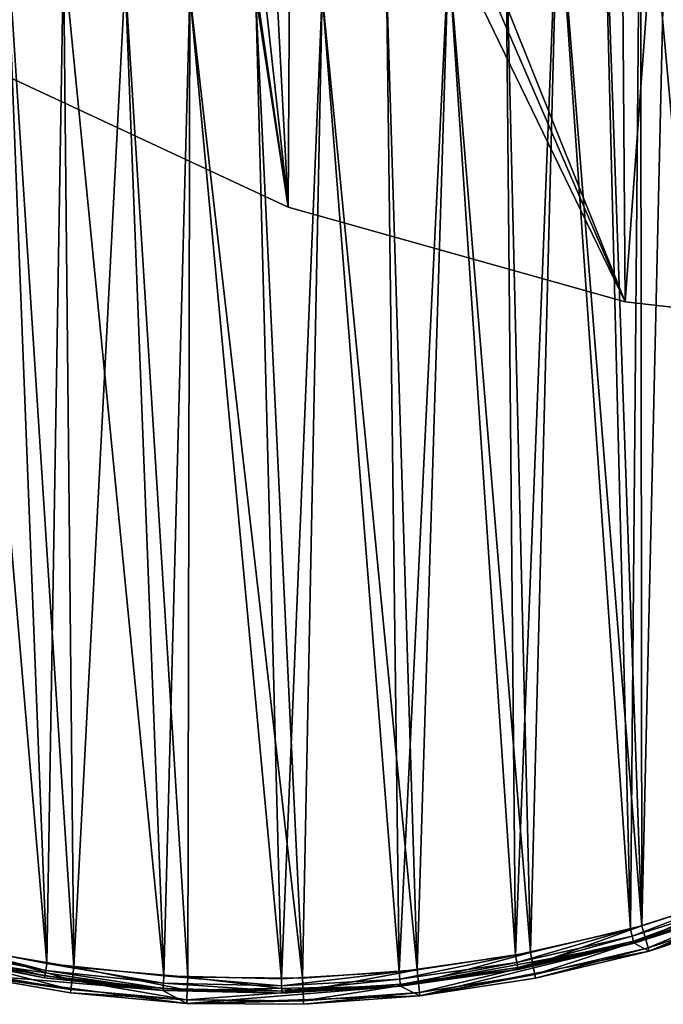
# Model space of a CAD drawing. Header units: millimetres. Extents: x 45 to 395, y 46 to 411.
# Tile 4 of 256: x 129 to 173, y 46 to 113. Entities that reach past the tile are written whole.
import ezdxf

# ---------------------------------------------------------------- set-up
doc = ezdxf.new("R2010")
doc.units = ezdxf.units.MM
doc.header["$LTSCALE"] = 25.4
doc.layers.get('0').update_dxf_attribs({"true_color": 0xff5454})

# ---------------------------------------------------------------- blocks, each defined once
blk = doc.blocks.new('HERMANOS-III-8030.STL')
at = {"color": 250, "true_color": 0x262626}
mesh = blk.add_polyface(dxfattribs=at)
corners = [(53.441, 275.985, 1288.078), (49.934, 227.99, 1288.078), (49.75, 252.129, 1288.078), (53.988, 204.192, 1288.078), (60.911, 298.94, 1288.078), (61.807, 181.354, 1288.078), (71.966, 320.4, 1288.078), (73.188, 160.065, 1288.078), (86.32, 339.809, 1288.078), (87.836, 140.878, 1288.078), (103.602, 356.663, 1288.078), (105.373, 124.288, 1288.078), (123.364, 370.527, 1288.078), (125.344, 110.727, 1288.078), (138.907, 336.004, 1288.078), (145.093, 381.042, 1288.078), (139.522, 338.368, 1288.078), (141.236, 340.109, 1288.078), (143.591, 340.759, 1288.078), (145.956, 340.145, 1288.078), (168.228, 387.934, 1288.078), (147.697, 338.431, 1288.078), (148.347, 336.076, 1288.078), (149.149, 147.911, 1288.078), (149.799, 145.556, 1288.078), (141.298, 331.934, 1288.078), (140.359, 145.484, 1288.078), (139.558, 333.649, 1288.078), (140.974, 147.848, 1288.078), (142.688, 149.589, 1288.078), (143.663, 331.32, 1288.078), (145.043, 150.239, 1288.078), (146.018, 331.97, 1288.078), (147.408, 149.625, 1288.078), (147.733, 333.711, 1288.078), (196.852, 241.18, 1288.078), (218.567, 92.435, 1288.078), (194.454, 91.279, 1288.078), (197.196, 239.932, 1288.078), (198.118, 239.024, 1288.078), (199.371, 238.699, 1288.078), (200.618, 239.043, 1288.078), (201.526, 239.965, 1288.078), (201.852, 241.218, 1288.078), (216.297, 390.239, 1288.078), (239.985, 385.59, 1288.078), (242.181, 97.443, 1288.078), (262.621, 377.203, 1288.078), (264.687, 106.175, 1288.078), (283.618, 365.292, 1288.078), (285.5, 118.404, 1288.078), (302.433, 350.168, 1288.078), (304.082, 133.814, 1288.078), (304.629, 242.001, 1288.078), (318.578, 332.222, 1288.078), (305.243, 244.366, 1288.078), (306.957, 246.107, 1288.078), (309.312, 246.757, 1288.078), (311.677, 246.143, 1288.078), (313.418, 244.428, 1288.078), (314.068, 242.073, 1288.078), (319.951, 152.004, 1288.078), (305.279, 239.646, 1288.078), (307.02, 237.932, 1288.078), (309.384, 237.317, 1288.078), (311.74, 237.968, 1288.078), (313.454, 239.709, 1288.078), (331.635, 311.918, 1288.078), (332.698, 172.505, 1288.078), (341.266, 289.782, 1288.078), (341.99, 194.785, 1288.078), (347.221, 266.388, 1288.078), (347.588, 218.266, 1288.078), (349.347, 242.342, 1288.078), (147.232, 100.545, 1288.078), (141.01, 143.128, 1288.078), (142.751, 141.414, 1288.078), (145.115, 140.8, 1288.078), (147.47, 141.45, 1288.078), (170.469, 94.006, 1288.078), (149.185, 143.191, 1288.078), (192.169, 391.027, 1288.078), (197.177, 242.432, 1288.078), (198.085, 243.354, 1288.078), (199.333, 243.699, 1288.078), (200.585, 243.373, 1288.078), (201.507, 242.465, 1288.078)]
mesh.append_faces([[corners[k] for k in face] for face in [(0, 1, 2), (72, 71, 73)]], dxfattribs={"vtx0": -1, "color": 250})
mesh.append_faces([[corners[k] for k in face] for face in [(1, 0, 3), (3, 4, 5), (5, 6, 7), (7, 8, 9), (9, 10, 11), (11, 12, 13), (14, 15, 16), (16, 15, 17), (17, 15, 18), (18, 15, 19), (19, 20, 21), (21, 20, 22), (23, 20, 24), (25, 26, 27), (26, 25, 28), (28, 25, 29), (29, 30, 31), (31, 32, 33), (33, 34, 23), (36, 45, 46), (46, 47, 48), (48, 49, 50), (50, 51, 52), (53, 54, 55), (55, 54, 56), (56, 54, 57), (57, 54, 58), (58, 54, 59), (59, 54, 60), (61, 67, 68), (68, 69, 70), (70, 71, 72), (13, 26, 74), (74, 78, 79), (79, 81, 37), (35, 44, 82), (82, 44, 83), (83, 44, 84), (84, 44, 85), (85, 44, 86), (86, 44, 43)]], dxfattribs={"vtx0": -1, "vtx1": -1, "color": 250})
mesh.append_faces([[corners[k] for k in face] for face in [(13, 12, 14), (22, 20, 23), (36, 43, 44), (52, 51, 53), (61, 60, 54), (26, 13, 14), (79, 24, 20), (37, 81, 35)]], dxfattribs={"vtx0": -1, "vtx1": -1, "vtx2": -1, "color": 250})
mesh.append_faces([[corners[k] for k in face] for face in [(3, 0, 4), (5, 4, 6), (7, 6, 8), (9, 8, 10), (11, 10, 12), (14, 12, 15), (19, 15, 20), (29, 25, 30), (31, 30, 32), (33, 32, 34), (23, 34, 22), (35, 36, 37), (36, 35, 38), (36, 38, 39), (36, 39, 40), (36, 40, 41), (36, 41, 42), (36, 42, 43), (36, 44, 45), (46, 45, 47), (48, 47, 49), (50, 49, 51), (53, 51, 54), (53, 61, 52), (61, 53, 62), (61, 62, 63), (61, 63, 64), (61, 64, 65), (61, 65, 66), (61, 66, 60), (61, 54, 67), (68, 67, 69), (70, 69, 71), (26, 14, 27), (74, 26, 75), (74, 75, 76), (74, 76, 77), (74, 77, 78), (79, 78, 80), (79, 80, 24), (79, 20, 81), (35, 81, 44)]], dxfattribs={"vtx0": -1, "vtx2": -1, "color": 250})
mesh = blk.add_polyface(dxfattribs=at)
corners = [(140.359, 145.484, 1288.878), (141.298, 331.934, 1288.878), (139.558, 333.649, 1288.878), (140.974, 147.848, 1288.878), (142.688, 149.589, 1288.878), (143.663, 331.32, 1288.878), (145.043, 150.239, 1288.878), (146.018, 331.97, 1288.878), (147.408, 149.625, 1288.878), (147.733, 333.711, 1288.878), (149.149, 147.911, 1288.878), (148.347, 336.076, 1288.878), (319.951, 152.004, 1288.878), (304.629, 242.001, 1288.878), (304.082, 133.814, 1288.878), (305.279, 239.646, 1288.878), (307.02, 237.932, 1288.878), (309.384, 237.317, 1288.878), (311.74, 237.968, 1288.878), (313.454, 239.709, 1288.878), (314.068, 242.073, 1288.878), (318.578, 332.222, 1288.878), (331.635, 311.918, 1288.878), (332.698, 172.505, 1288.878), (341.266, 289.782, 1288.878), (341.99, 194.785, 1288.878), (347.221, 266.388, 1288.878), (347.588, 218.266, 1288.878), (349.347, 242.342, 1288.878), (218.567, 92.435, 1288.878), (196.852, 241.18, 1288.878), (194.454, 91.279, 1288.878), (197.196, 239.932, 1288.878), (198.118, 239.024, 1288.878), (199.371, 238.699, 1288.878), (200.618, 239.043, 1288.878), (201.526, 239.965, 1288.878), (201.852, 241.218, 1288.878), (216.297, 390.239, 1288.878), (239.985, 385.59, 1288.878), (242.181, 97.443, 1288.878), (262.621, 377.203, 1288.878), (264.687, 106.175, 1288.878), (283.618, 365.292, 1288.878), (285.5, 118.404, 1288.878), (302.433, 350.168, 1288.878), (305.243, 244.366, 1288.878), (306.957, 246.107, 1288.878), (309.312, 246.757, 1288.878), (311.677, 246.143, 1288.878), (313.418, 244.428, 1288.878), (125.344, 110.727, 1288.878), (138.907, 336.004, 1288.878), (147.232, 100.545, 1288.878), (141.01, 143.128, 1288.878), (142.751, 141.414, 1288.878), (145.115, 140.8, 1288.878), (147.47, 141.45, 1288.878), (170.469, 94.006, 1288.878), (149.185, 143.191, 1288.878), (149.799, 145.556, 1288.878), (168.228, 387.934, 1288.878), (192.169, 391.027, 1288.878), (197.177, 242.432, 1288.878), (198.085, 243.354, 1288.878), (199.333, 243.699, 1288.878), (200.585, 243.373, 1288.878), (201.507, 242.465, 1288.878), (49.934, 227.99, 1288.878), (53.441, 275.985, 1288.878), (49.75, 252.129, 1288.878), (53.988, 204.192, 1288.878), (60.911, 298.94, 1288.878), (61.807, 181.354, 1288.878), (71.966, 320.4, 1288.878), (73.188, 160.065, 1288.878), (86.32, 339.809, 1288.878), (87.836, 140.878, 1288.878), (103.602, 356.663, 1288.878), (105.373, 124.288, 1288.878), (123.364, 370.527, 1288.878), (145.093, 381.042, 1288.878), (139.522, 338.368, 1288.878), (141.236, 340.109, 1288.878), (143.591, 340.759, 1288.878), (145.956, 340.145, 1288.878), (147.697, 338.431, 1288.878)]
mesh.append_faces([[corners[k] for k in face] for face in [(26, 27, 28), (68, 69, 70)]], dxfattribs={"vtx0": -1, "color": 250})
mesh.append_faces([[corners[k] for k in face] for face in [(1, 4, 5), (5, 6, 7), (7, 8, 9), (9, 10, 11), (12, 13, 14), (13, 12, 15), (15, 12, 16), (16, 12, 17), (17, 12, 18), (18, 12, 19), (19, 12, 20), (21, 12, 22), (22, 23, 24), (24, 25, 26), (29, 30, 31), (30, 29, 32), (32, 29, 33), (33, 29, 34), (34, 29, 35), (35, 29, 36), (36, 29, 37), (38, 29, 39), (39, 40, 41), (41, 42, 43), (43, 44, 45), (45, 13, 21), (52, 0, 2), (0, 53, 54), (54, 53, 55), (55, 53, 56), (56, 53, 57), (57, 58, 59), (59, 58, 60), (61, 58, 62), (62, 30, 38), (69, 71, 72), (72, 73, 74), (74, 75, 76), (76, 77, 78), (78, 79, 80), (80, 52, 81), (81, 85, 61)]], dxfattribs={"vtx0": -1, "vtx1": -1, "color": 250})
mesh.append_faces([[corners[k] for k in face] for face in [(20, 12, 21), (37, 29, 38), (45, 14, 13), (51, 0, 52), (60, 58, 61), (62, 31, 30), (80, 51, 52), (61, 11, 10)]], dxfattribs={"vtx0": -1, "vtx1": -1, "vtx2": -1, "color": 250})
mesh.append_faces([[corners[k] for k in face] for face in [(0, 1, 2), (1, 0, 3), (1, 3, 4), (5, 4, 6), (7, 6, 8), (9, 8, 10), (22, 12, 23), (24, 23, 25), (26, 25, 27), (39, 29, 40), (41, 40, 42), (43, 42, 44), (45, 44, 14), (21, 13, 46), (21, 46, 47), (21, 47, 48), (21, 48, 49), (21, 49, 50), (21, 50, 20), (0, 51, 53), (57, 53, 58), (62, 58, 31), (38, 30, 63), (38, 63, 64), (38, 64, 65), (38, 65, 66), (38, 66, 67), (38, 67, 37), (69, 68, 71), (72, 71, 73), (74, 73, 75), (76, 75, 77), (78, 77, 79), (80, 79, 51), (81, 52, 82), (81, 82, 83), (81, 83, 84), (81, 84, 85), (61, 85, 86), (61, 86, 11), (61, 10, 60)]], dxfattribs={"vtx0": -1, "vtx2": -1, "color": 250})
mesh = blk.add_polyface(dxfattribs=at)
corners = [(45.473, 154.383, 12.959), (46.965, 160.158, 12.959), (45.894, 143.809, 12.959), (48.185, 170.246, 12.959), (50.713, 176.108, 12.959), (53.406, 185.469, 12.959), (57.035, 191.223, 12.959), (61.001, 199.657, 12.959), (65.758, 205.091, 12.959), (70.774, 212.443, 12.959), (76.645, 217.334, 12.959), (82.472, 223.496, 12.959), (89.399, 227.619, 12.959), (95.791, 232.529, 12.959), (103.671, 235.664, 12.959), (110.387, 239.309, 12.959), (119.073, 241.25, 12.959), (125.881, 243.659, 12.959), (135.184, 244.225, 12.959), (141.872, 245.468, 12.959), (151.566, 244.507, 12.959), (157.946, 244.688, 12.959), (167.77, 242.09, 12.959), (173.688, 241.34, 12.959), (183.356, 237.038, 12.959), (188.688, 235.51, 12.959), (197.897, 229.489, 12.959), (202.559, 227.349, 12.959), (210.998, 219.651, 12.959), (214.941, 217.069, 12.959), (222.3, 207.79, 12.959), (225.513, 204.936, 12.959), (231.496, 194.231, 12.959), (234.003, 191.264, 12.959), (238.335, 179.342, 12.959), (240.189, 176.408, 12.959), (242.63, 163.532, 12.959), (243.913, 160.751, 12.959), (244.265, 147.23, 12.959), (245.076, 144.7, 12.959), (45.341, 138.29, 12.959), (47.792, 122.385, 12.959), (47.528, 127.507, 12.959), (51.824, 111.697, 12.959), (52.763, 107.078, 12.959), (58.662, 96.809, 12.959), (60.125, 92.768, 12.959), (67.859, 83.249, 12.959), (69.687, 79.823, 12.959), (79.161, 71.388, 12.959), (81.202, 68.58, 12.959), (92.262, 61.55, 12.959), (94.371, 59.33, 12.959), (106.803, 54.001, 12.959), (108.854, 52.312, 12.959), (122.389, 48.95, 12.959), (124.274, 47.708, 12.959), (138.593, 46.532, 12.959), (140.234, 45.637, 12.959), (154.974, 46.814, 12.959), (156.319, 46.153, 12.959), (171.086, 49.789, 12.959), (172.113, 49.243, 12.959), (186.488, 55.375, 12.959), (187.207, 54.826, 12.959), (200.76, 63.42, 12.959), (201.209, 62.758, 12.959), (213.514, 73.705, 12.959), (213.758, 72.834, 12.959), (224.401, 85.948, 12.959), (224.528, 84.792, 12.959), (233.124, 99.817, 12.959), (233.241, 98.323, 12.959), (239.446, 114.932, 12.959), (239.67, 113.076, 12.959), (243.193, 130.881, 12.959), (243.65, 128.67, 12.959)]
mesh.append_faces([[corners[k] for k in face] for face in [(1, 3, 4), (4, 5, 6), (6, 7, 8), (8, 9, 10), (10, 11, 12), (12, 13, 14), (14, 15, 16), (16, 17, 18), (18, 19, 20), (20, 21, 22), (22, 23, 24), (24, 25, 26), (26, 27, 28), (28, 29, 30), (30, 31, 32), (32, 33, 34), (34, 35, 36), (36, 37, 38), (40, 2, 41), (41, 43, 44), (44, 45, 46), (46, 47, 48), (48, 49, 50), (50, 51, 52), (52, 53, 54), (54, 55, 56), (56, 57, 58), (58, 59, 60), (60, 61, 62), (62, 63, 64), (64, 65, 66), (66, 67, 68), (68, 69, 70), (70, 71, 72), (72, 73, 74), (74, 75, 76), (76, 38, 39)]], dxfattribs={"vtx0": -1, "vtx1": -1, "color": 250})
mesh.append_faces([[corners[k] for k in face] for face in [(0, 1, 2), (1, 0, 3), (4, 3, 5), (6, 5, 7), (8, 7, 9), (10, 9, 11), (12, 11, 13), (14, 13, 15), (16, 15, 17), (18, 17, 19), (20, 19, 21), (22, 21, 23), (24, 23, 25), (26, 25, 27), (28, 27, 29), (30, 29, 31), (32, 31, 33), (34, 33, 35), (36, 35, 37), (38, 37, 39), (2, 40, 0), (41, 2, 42), (41, 42, 43), (44, 43, 45), (46, 45, 47), (48, 47, 49), (50, 49, 51), (52, 51, 53), (54, 53, 55), (56, 55, 57), (58, 57, 59), (60, 59, 61), (62, 61, 63), (64, 63, 65), (66, 65, 67), (68, 67, 69), (70, 69, 71), (72, 71, 73), (74, 73, 75), (76, 75, 38)]], dxfattribs={"vtx0": -1, "vtx2": -1, "color": 250})
mesh = blk.add_polyface(dxfattribs=at)
corners = [(47.136, 138.42, 27.959), (47.266, 154.224, 27.959), (46.883, 146.325, 27.959), (48.025, 130.562, 27.959), (48.283, 162.066, 27.959), (49.543, 122.801, 27.959), (49.929, 169.801, 27.959), (51.681, 115.187, 27.959), (52.191, 177.379, 27.959), (54.425, 107.77, 27.959), (55.056, 184.75, 27.959), (57.756, 100.598, 27.959), (58.505, 191.867, 27.959), (61.654, 93.717, 27.959), (62.515, 198.683, 27.959), (66.093, 87.172, 27.959), (67.06, 205.154, 27.959), (71.044, 81.006, 27.959), (72.112, 211.239, 27.959), (76.476, 75.258, 27.959), (77.637, 216.897, 27.959), (82.352, 69.965, 27.959), (83.599, 222.092, 27.959), (88.635, 65.163, 27.959), (89.96, 226.791, 27.959), (95.284, 60.881, 27.959), (96.678, 230.963, 27.959), (102.256, 57.149, 27.959), (103.71, 234.581, 27.959), (109.506, 53.99, 27.959), (111.011, 237.621, 27.959), (116.986, 51.424, 27.959), (114.582, 143.309, 27.959), (115.252, 138.788, 27.959), (116.588, 134.418, 27.959), (118.561, 130.296, 27.959), (124.649, 49.468, 27.959), (121.126, 126.513, 27.959), (124.227, 123.156, 27.959), (127.793, 120.298, 27.959), (132.444, 48.136, 27.959), (131.745, 118.003, 27.959), (135.995, 116.323, 27.959), (140.321, 47.435, 27.959), (140.448, 115.295, 27.959), (148.229, 47.37, 27.959), (145.005, 114.942, 27.959), (149.563, 115.273, 27.959), (156.116, 47.942, 27.959), (154.021, 116.279, 27.959), (158.279, 117.938, 27.959), (163.932, 49.146, 27.959), (162.242, 120.213, 27.959), (165.822, 123.054, 27.959), (171.626, 50.976, 27.959), (168.939, 126.397, 27.959), (171.523, 130.166, 27.959), (173.516, 134.279, 27.959), (179.148, 53.419, 27.959), (174.873, 138.643, 27.959), (175.566, 143.16, 27.959), (175.577, 147.73, 27.959), (114.593, 147.879, 27.959), (118.533, 240.063, 27.959), (115.285, 152.397, 27.959), (116.643, 156.76, 27.959), (118.636, 160.873, 27.959), (126.226, 241.893, 27.959), (121.22, 164.643, 27.959), (124.336, 167.985, 27.959), (127.916, 170.826, 27.959), (134.042, 243.097, 27.959), (131.88, 173.101, 27.959), (136.138, 174.76, 27.959), (141.93, 243.669, 27.959), (140.596, 175.766, 27.959), (145.154, 176.097, 27.959), (149.838, 243.604, 27.959), (149.711, 175.744, 27.959), (154.164, 174.716, 27.959), (157.715, 242.903, 27.959), (158.414, 173.036, 27.959), (165.51, 241.571, 27.959), (162.366, 170.742, 27.959), (165.932, 167.883, 27.959), (173.173, 239.615, 27.959), (169.032, 164.526, 27.959), (171.597, 160.743, 27.959), (173.57, 156.621, 27.959), (180.653, 237.05, 27.959), (174.907, 152.251, 27.959), (186.448, 56.459, 27.959), (187.903, 233.89, 27.959), (193.481, 60.076, 27.959), (194.875, 230.158, 27.959), (200.199, 64.248, 27.959), (201.524, 225.877, 27.959), (206.56, 68.947, 27.959), (207.807, 221.074, 27.959), (212.522, 74.142, 27.959), (213.683, 215.782, 27.959), (218.047, 79.801, 27.959), (219.115, 210.033, 27.959), (223.098, 85.885, 27.959), (224.066, 203.867, 27.959), (227.644, 92.356, 27.959), (228.505, 197.322, 27.959), (231.654, 99.172, 27.959), (232.402, 190.441, 27.959), (235.103, 106.289, 27.959), (235.734, 183.269, 27.959), (237.968, 113.66, 27.959), (238.477, 175.852, 27.959), (240.23, 121.238, 27.959), (240.615, 168.238, 27.959), (241.875, 128.973, 27.959), (242.134, 160.477, 27.959), (242.893, 136.816, 27.959), (243.022, 152.619, 27.959), (243.276, 144.715, 27.959)]
mesh.append_faces([[corners[k] for k in face] for face in [(0, 1, 2), (118, 117, 119)]], dxfattribs={"vtx0": -1, "color": 250})
mesh.append_faces([[corners[k] for k in face] for face in [(1, 3, 4), (4, 5, 6), (6, 7, 8), (8, 9, 10), (10, 11, 12), (12, 13, 14), (14, 15, 16), (16, 17, 18), (18, 19, 20), (20, 21, 22), (22, 23, 24), (24, 25, 26), (26, 27, 28), (28, 29, 30), (32, 31, 33), (33, 31, 34), (34, 31, 35), (35, 36, 37), (37, 36, 38), (38, 36, 39), (39, 40, 41), (41, 40, 42), (42, 43, 44), (44, 45, 46), (46, 45, 47), (47, 48, 49), (49, 48, 50), (50, 51, 52), (52, 51, 53), (53, 54, 55), (55, 54, 56), (56, 54, 57), (57, 58, 59), (59, 58, 60), (60, 58, 61), (30, 62, 63), (62, 30, 32), (63, 66, 67), (67, 70, 71), (71, 73, 74), (74, 76, 77), (77, 79, 80), (80, 81, 82), (82, 84, 85), (85, 88, 89), (89, 91, 92), (92, 93, 94), (94, 95, 96), (96, 97, 98), (98, 99, 100), (100, 101, 102), (102, 103, 104), (104, 105, 106), (106, 107, 108), (108, 109, 110), (110, 111, 112), (112, 113, 114), (114, 115, 116), (116, 117, 118)]], dxfattribs={"vtx0": -1, "vtx1": -1, "color": 250})
mesh.append_faces([[corners[k] for k in face] for face in [(30, 31, 32), (89, 61, 58)]], dxfattribs={"vtx0": -1, "vtx1": -1, "vtx2": -1, "color": 250})
mesh.append_faces([[corners[k] for k in face] for face in [(1, 0, 3), (4, 3, 5), (6, 5, 7), (8, 7, 9), (10, 9, 11), (12, 11, 13), (14, 13, 15), (16, 15, 17), (18, 17, 19), (20, 19, 21), (22, 21, 23), (24, 23, 25), (26, 25, 27), (28, 27, 29), (30, 29, 31), (35, 31, 36), (39, 36, 40), (42, 40, 43), (44, 43, 45), (47, 45, 48), (50, 48, 51), (53, 51, 54), (57, 54, 58), (63, 62, 64), (63, 64, 65), (63, 65, 66), (67, 66, 68), (67, 68, 69), (67, 69, 70), (71, 70, 72), (71, 72, 73), (74, 73, 75), (74, 75, 76), (77, 76, 78), (77, 78, 79), (80, 79, 81), (82, 81, 83), (82, 83, 84), (85, 84, 86), (85, 86, 87), (85, 87, 88), (89, 88, 90), (89, 90, 61), (89, 58, 91), (92, 91, 93), (94, 93, 95), (96, 95, 97), (98, 97, 99), (100, 99, 101), (102, 101, 103), (104, 103, 105), (106, 105, 107), (108, 107, 109), (110, 109, 111), (112, 111, 113), (114, 113, 115), (116, 115, 117)]], dxfattribs={"vtx0": -1, "vtx2": -1, "color": 250})
mesh = blk.add_polyface(dxfattribs=at)
corners = [(111.597, 237.835, 27.159), (114.593, 147.879, 27.159), (114.582, 143.309, 27.159), (119.335, 240.285, 27.159), (115.285, 152.397, 27.159), (116.643, 156.76, 27.159), (118.636, 160.873, 27.159), (121.22, 164.643, 27.159), (127.249, 242.087, 27.159), (124.336, 167.985, 27.159), (127.916, 170.826, 27.159), (135.284, 243.23, 27.159), (131.88, 173.101, 27.159), (136.138, 174.76, 27.159), (143.386, 243.705, 27.159), (140.596, 175.766, 27.159), (145.154, 176.097, 27.159), (151.5, 243.509, 27.159), (149.711, 175.744, 27.159), (154.164, 174.716, 27.159), (159.57, 242.644, 27.159), (158.414, 173.036, 27.159), (162.366, 170.742, 27.159), (167.541, 241.116, 27.159), (165.932, 167.883, 27.159), (169.032, 164.526, 27.159), (175.359, 238.935, 27.159), (171.597, 160.743, 27.159), (173.57, 156.621, 27.159), (174.907, 152.251, 27.159), (175.577, 147.73, 27.159), (182.97, 236.115, 27.159), (178.561, 53.204, 27.159), (186.07, 56.284, 27.159), (190.322, 232.677, 27.159), (193.299, 59.974, 27.159), (197.364, 228.643, 27.159), (200.199, 64.248, 27.159), (204.05, 224.041, 27.159), (206.722, 69.077, 27.159), (210.333, 218.903, 27.159), (212.824, 74.429, 27.159), (216.17, 213.264, 27.159), (218.463, 80.266, 27.159), (221.522, 207.162, 27.159), (223.601, 86.549, 27.159), (226.351, 200.639, 27.159), (228.203, 93.234, 27.159), (230.625, 193.739, 27.159), (232.237, 100.277, 27.159), (234.315, 186.51, 27.159), (235.675, 107.629, 27.159), (237.395, 179.001, 27.159), (238.494, 115.24, 27.159), (239.845, 171.264, 27.159), (240.676, 123.058, 27.159), (241.647, 163.35, 27.159), (242.204, 131.029, 27.159), (242.79, 155.315, 27.159), (243.069, 139.099, 27.159), (243.265, 147.212, 27.159), (47.09, 151.941, 27.159), (47.369, 135.724, 27.159), (46.894, 143.827, 27.159), (47.954, 160.011, 27.159), (48.512, 127.689, 27.159), (49.483, 167.982, 27.159), (50.314, 119.775, 27.159), (51.664, 175.799, 27.159), (52.764, 112.038, 27.159), (54.484, 183.41, 27.159), (55.844, 104.529, 27.159), (57.922, 190.762, 27.159), (59.534, 97.3, 27.159), (61.956, 197.805, 27.159), (63.808, 90.4, 27.159), (66.557, 204.49, 27.159), (68.637, 83.877, 27.159), (71.695, 210.773, 27.159), (73.989, 77.775, 27.159), (77.335, 216.61, 27.159), (79.826, 72.136, 27.159), (83.437, 221.962, 27.159), (86.109, 66.998, 27.159), (89.96, 226.791, 27.159), (92.794, 62.396, 27.159), (96.859, 231.065, 27.159), (99.837, 58.362, 27.159), (104.088, 234.755, 27.159), (107.189, 54.924, 27.159), (114.8, 52.104, 27.159), (115.252, 138.788, 27.159), (122.617, 49.923, 27.159), (116.588, 134.418, 27.159), (118.561, 130.296, 27.159), (121.126, 126.513, 27.159), (124.227, 123.156, 27.159), (130.588, 48.395, 27.159), (127.793, 120.298, 27.159), (131.745, 118.003, 27.159), (138.658, 47.53, 27.159), (135.995, 116.323, 27.159), (140.448, 115.295, 27.159), (146.772, 47.334, 27.159), (145.005, 114.942, 27.159), (149.563, 115.273, 27.159), (154.875, 47.809, 27.159), (154.021, 116.279, 27.159), (158.279, 117.938, 27.159), (162.91, 48.952, 27.159), (162.242, 120.213, 27.159), (165.822, 123.054, 27.159), (170.824, 50.754, 27.159), (168.939, 126.397, 27.159), (171.523, 130.166, 27.159), (173.516, 134.279, 27.159), (174.873, 138.643, 27.159), (175.566, 143.16, 27.159)]
mesh.append_faces([[corners[k] for k in face] for face in [(59, 58, 60), (61, 62, 63)]], dxfattribs={"vtx0": -1, "color": 250})
mesh.append_faces([[corners[k] for k in face] for face in [(1, 3, 4), (4, 3, 5), (5, 3, 6), (6, 3, 7), (7, 8, 9), (9, 8, 10), (10, 11, 12), (12, 11, 13), (13, 14, 15), (15, 14, 16), (16, 17, 18), (18, 17, 19), (19, 20, 21), (21, 20, 22), (22, 23, 24), (24, 23, 25), (25, 26, 27), (27, 26, 28), (28, 26, 29), (29, 26, 30), (32, 31, 33), (33, 34, 35), (35, 36, 37), (37, 38, 39), (39, 40, 41), (41, 42, 43), (43, 44, 45), (45, 46, 47), (47, 48, 49), (49, 50, 51), (51, 52, 53), (53, 54, 55), (55, 56, 57), (57, 58, 59), (62, 64, 65), (65, 66, 67), (67, 68, 69), (69, 70, 71), (71, 72, 73), (73, 74, 75), (75, 76, 77), (77, 78, 79), (79, 80, 81), (81, 82, 83), (83, 84, 85), (85, 86, 87), (87, 88, 89), (89, 0, 90), (90, 91, 92), (92, 96, 97), (97, 99, 100), (100, 102, 103), (103, 105, 106), (106, 108, 109), (109, 111, 112), (112, 114, 32)]], dxfattribs={"vtx0": -1, "vtx1": -1, "color": 250})
mesh.append_faces([[corners[k] for k in face] for face in [(30, 31, 32), (90, 0, 2)]], dxfattribs={"vtx0": -1, "vtx1": -1, "vtx2": -1, "color": 250})
mesh.append_faces([[corners[k] for k in face] for face in [(0, 1, 2), (1, 0, 3), (7, 3, 8), (10, 8, 11), (13, 11, 14), (16, 14, 17), (19, 17, 20), (22, 20, 23), (25, 23, 26), (30, 26, 31), (33, 31, 34), (35, 34, 36), (37, 36, 38), (39, 38, 40), (41, 40, 42), (43, 42, 44), (45, 44, 46), (47, 46, 48), (49, 48, 50), (51, 50, 52), (53, 52, 54), (55, 54, 56), (57, 56, 58), (62, 61, 64), (65, 64, 66), (67, 66, 68), (69, 68, 70), (71, 70, 72), (73, 72, 74), (75, 74, 76), (77, 76, 78), (79, 78, 80), (81, 80, 82), (83, 82, 84), (85, 84, 86), (87, 86, 88), (89, 88, 0), (90, 2, 91), (92, 91, 93), (92, 93, 94), (92, 94, 95), (92, 95, 96), (97, 96, 98), (97, 98, 99), (100, 99, 101), (100, 101, 102), (103, 102, 104), (103, 104, 105), (106, 105, 107), (106, 107, 108), (109, 108, 110), (109, 110, 111), (112, 111, 113), (112, 113, 114), (32, 114, 115), (32, 115, 116), (32, 116, 117), (32, 117, 30)]], dxfattribs={"vtx0": -1, "vtx2": -1, "color": 250})
mesh = blk.add_polyface(dxfattribs=at)
corners = [(147.232, 100.545, 1288.878), (125.344, 110.727, 1288.078), (147.232, 100.545, 1288.078), (125.344, 110.727, 1288.878)]
mesh.append_faces([[corners[k] for k in face] for face in [(0, 1, 2), (1, 0, 3)]], dxfattribs={"vtx0": -1, "color": 250})
mesh = blk.add_polyface(dxfattribs=at)
corners = [(170.469, 94.006, 1288.878), (147.232, 100.545, 1288.078), (170.469, 94.006, 1288.078), (147.232, 100.545, 1288.878)]
mesh.append_faces([[corners[k] for k in face] for face in [(0, 1, 2), (1, 0, 3)]], dxfattribs={"vtx0": -1, "color": 250})
mesh = blk.add_polyface(dxfattribs=at)
corners = [(194.454, 91.279, 1288.878), (170.469, 94.006, 1288.078), (194.454, 91.279, 1288.078), (170.469, 94.006, 1288.878)]
mesh.append_faces([[corners[k] for k in face] for face in [(0, 1, 2), (1, 0, 3)]], dxfattribs={"vtx0": -1, "color": 250})
mesh = blk.add_polyface(dxfattribs=at)
corners = [(178.902, 52.264, 26.159), (186.488, 55.375, 12.959), (171.086, 49.789, 12.959)]
mesh.append_faces([[corners[k] for k in face] for face in [(0, 1, 2)]], dxfattribs={"color": 250})
mesh = blk.add_polyface(dxfattribs=at)
corners = [(179.772, 51.73, 26.159), (172.113, 49.243, 12.959), (187.207, 54.826, 12.959)]
mesh.append_faces([[corners[k] for k in face] for face in [(0, 1, 2)]], dxfattribs={"color": 250})
mesh = blk.add_polyface(dxfattribs=at)
corners = [(178.561, 53.204, 27.159), (170.955, 50.272, 27.025), (170.824, 50.754, 27.159), (178.732, 52.734, 27.025)]
mesh.append_faces([[corners[k] for k in face] for face in [(0, 1, 2), (1, 0, 3)]], dxfattribs={"vtx0": -1, "color": 250})
mesh = blk.add_polyface(dxfattribs=at)
corners = [(171.869, 50.109, 27.718), (179.148, 53.419, 27.959), (171.626, 50.976, 27.959), (179.46, 52.574, 27.718)]
mesh.append_faces([[corners[k] for k in face] for face in [(0, 1, 2), (1, 0, 3)]], dxfattribs={"vtx0": -1, "color": 250})
mesh = blk.add_polyface(dxfattribs=at)
corners = [(178.732, 52.734, 27.025), (171.051, 49.918, 26.659), (170.955, 50.272, 27.025), (178.857, 52.39, 26.659)]
mesh.append_faces([[corners[k] for k in face] for face in [(0, 1, 2), (1, 0, 3)]], dxfattribs={"vtx0": -1, "color": 250})
mesh = blk.add_polyface(dxfattribs=at)
corners = [(171.051, 49.918, 26.659), (178.902, 52.264, 26.159), (171.086, 49.789, 26.159), (178.857, 52.39, 26.659)]
mesh.append_faces([[corners[k] for k in face] for face in [(0, 1, 2), (1, 0, 3)]], dxfattribs={"vtx0": -1, "color": 250})
mesh = blk.add_polyface(dxfattribs=at)
corners = [(172.048, 49.475, 27.059), (179.46, 52.574, 27.718), (171.869, 50.109, 27.718), (179.688, 51.957, 27.059)]
mesh.append_faces([[corners[k] for k in face] for face in [(0, 1, 2), (1, 0, 3)]], dxfattribs={"vtx0": -1, "color": 250})
mesh = blk.add_polyface(dxfattribs=at)
corners = [(178.902, 52.264, 26.159), (171.086, 49.789, 12.959), (171.086, 49.789, 26.159)]
mesh.append_faces([[corners[k] for k in face] for face in [(0, 1, 2)]], dxfattribs={"color": 250})
mesh = blk.add_polyface(dxfattribs=at)
corners = [(179.688, 51.957, 27.059), (172.113, 49.243, 26.159), (179.772, 51.73, 26.159), (172.048, 49.475, 27.059)]
mesh.append_faces([[corners[k] for k in face] for face in [(0, 1, 2), (1, 0, 3)]], dxfattribs={"vtx0": -1, "color": 250})
mesh = blk.add_polyface(dxfattribs=at)
corners = [(172.113, 49.243, 26.159), (172.113, 49.243, 12.959), (179.772, 51.73, 26.159)]
mesh.append_faces([[corners[k] for k in face] for face in [(0, 1, 2)]], dxfattribs={"color": 250})
mesh = blk.add_polyface(dxfattribs=at)
corners = [(164.105, 48.263, 27.718), (171.626, 50.976, 27.959), (163.932, 49.146, 27.959), (171.869, 50.109, 27.718)]
mesh.append_faces([[corners[k] for k in face] for face in [(0, 1, 2), (1, 0, 3)]], dxfattribs={"vtx0": -1, "color": 250})
mesh = blk.add_polyface(dxfattribs=at)
corners = [(170.824, 50.754, 27.159), (163.001, 48.46, 27.025), (162.91, 48.952, 27.159), (170.955, 50.272, 27.025)]
mesh.append_faces([[corners[k] for k in face] for face in [(0, 1, 2), (1, 0, 3)]], dxfattribs={"vtx0": -1, "color": 250})
mesh = blk.add_polyface(dxfattribs=at)
corners = [(170.955, 50.272, 27.025), (163.067, 48.1, 26.659), (163.001, 48.46, 27.025), (171.051, 49.918, 26.659)]
mesh.append_faces([[corners[k] for k in face] for face in [(0, 1, 2), (1, 0, 3)]], dxfattribs={"vtx0": -1, "color": 250})
mesh = blk.add_polyface(dxfattribs=at)
corners = [(122.617, 49.923, 27.159), (130.515, 47.9, 27.025), (122.503, 49.436, 27.025), (130.588, 48.395, 27.159)]
mesh.append_faces([[corners[k] for k in face] for face in [(0, 1, 2), (1, 0, 3)]], dxfattribs={"vtx0": -1, "color": 250})
mesh = blk.add_polyface(dxfattribs=at)
corners = [(163.092, 47.969, 26.159), (171.086, 49.789, 12.959), (154.974, 46.814, 12.959)]
mesh.append_faces([[corners[k] for k in face] for face in [(0, 1, 2)]], dxfattribs={"color": 250})
mesh = blk.add_polyface(dxfattribs=at)
corners = [(163.067, 48.1, 26.659), (171.086, 49.789, 26.159), (163.092, 47.969, 26.159), (171.051, 49.918, 26.659)]
mesh.append_faces([[corners[k] for k in face] for face in [(0, 1, 2), (1, 0, 3)]], dxfattribs={"vtx0": -1, "color": 250})
mesh = blk.add_polyface(dxfattribs=at)
corners = [(171.086, 49.789, 26.159), (171.086, 49.789, 12.959), (163.092, 47.969, 26.159)]
mesh.append_faces([[corners[k] for k in face] for face in [(0, 1, 2)]], dxfattribs={"color": 250})
mesh = blk.add_polyface(dxfattribs=at)
corners = [(164.232, 47.616, 27.059), (171.869, 50.109, 27.718), (164.105, 48.263, 27.718), (172.048, 49.475, 27.059)]
mesh.append_faces([[corners[k] for k in face] for face in [(0, 1, 2), (1, 0, 3)]], dxfattribs={"vtx0": -1, "color": 250})
mesh = blk.add_polyface(dxfattribs=at)
corners = [(122.419, 49.08, 26.659), (130.441, 47.406, 26.159), (122.389, 48.95, 26.159), (130.461, 47.538, 26.659)]
mesh.append_faces([[corners[k] for k in face] for face in [(0, 1, 2), (1, 0, 3)]], dxfattribs={"vtx0": -1, "color": 250})
mesh = blk.add_polyface(dxfattribs=at)
corners = [(130.441, 47.406, 26.159), (138.593, 46.532, 12.959), (122.389, 48.95, 26.159)]
mesh.append_faces([[corners[k] for k in face] for face in [(0, 1, 2)]], dxfattribs={"color": 250})
mesh = blk.add_polyface(dxfattribs=at)
corners = [(122.389, 48.95, 26.159), (138.593, 46.532, 12.959), (122.389, 48.95, 12.959)]
mesh.append_faces([[corners[k] for k in face] for face in [(0, 1, 2)]], dxfattribs={"color": 250})
mesh = blk.add_polyface(dxfattribs=at)
corners = [(122.503, 49.436, 27.025), (130.461, 47.538, 26.659), (122.419, 49.08, 26.659), (130.515, 47.9, 27.025)]
mesh.append_faces([[corners[k] for k in face] for face in [(0, 1, 2), (1, 0, 3)]], dxfattribs={"vtx0": -1, "color": 250})
mesh = blk.add_polyface(dxfattribs=at)
corners = [(132.328, 47.243, 27.718), (124.649, 49.468, 27.959), (124.461, 48.588, 27.718), (132.444, 48.136, 27.959)]
mesh.append_faces([[corners[k] for k in face] for face in [(0, 1, 2), (1, 0, 3)]], dxfattribs={"vtx0": -1, "color": 250})
mesh = blk.add_polyface(dxfattribs=at)
corners = [(162.91, 48.952, 27.159), (154.924, 47.312, 27.025), (154.875, 47.809, 27.159), (163.001, 48.46, 27.025)]
mesh.append_faces([[corners[k] for k in face] for face in [(0, 1, 2), (1, 0, 3)]], dxfattribs={"vtx0": -1, "color": 250})
mesh = blk.add_polyface(dxfattribs=at)
corners = [(156.218, 47.047, 27.718), (163.932, 49.146, 27.959), (156.116, 47.942, 27.959), (164.105, 48.263, 27.718)]
mesh.append_faces([[corners[k] for k in face] for face in [(0, 1, 2), (1, 0, 3)]], dxfattribs={"vtx0": -1, "color": 250})
mesh = blk.add_polyface(dxfattribs=at)
corners = [(172.113, 49.243, 26.159), (156.319, 46.153, 12.959), (172.113, 49.243, 12.959)]
mesh.append_faces([[corners[k] for k in face] for face in [(0, 1, 2)]], dxfattribs={"color": 250})
mesh = blk.add_polyface(dxfattribs=at)
corners = [(164.278, 47.38, 26.159), (156.319, 46.153, 12.959), (172.113, 49.243, 26.159)]
mesh.append_faces([[corners[k] for k in face] for face in [(0, 1, 2)]], dxfattribs={"color": 250})
mesh = blk.add_polyface(dxfattribs=at)
corners = [(172.048, 49.475, 27.059), (164.278, 47.38, 26.159), (172.113, 49.243, 26.159), (164.232, 47.616, 27.059)]
mesh.append_faces([[corners[k] for k in face] for face in [(0, 1, 2), (1, 0, 3)]], dxfattribs={"vtx0": -1, "color": 250})
mesh = blk.add_polyface(dxfattribs=at)
corners = [(132.243, 46.59, 27.059), (124.461, 48.588, 27.718), (124.324, 47.944, 27.059), (132.328, 47.243, 27.718)]
mesh.append_faces([[corners[k] for k in face] for face in [(0, 1, 2), (1, 0, 3)]], dxfattribs={"vtx0": -1, "color": 250})
mesh = blk.add_polyface(dxfattribs=at)
corners = [(130.588, 48.395, 27.159), (138.626, 47.031, 27.025), (130.515, 47.9, 27.025), (138.658, 47.53, 27.159)]
mesh.append_faces([[corners[k] for k in face] for face in [(0, 1, 2), (1, 0, 3)]], dxfattribs={"vtx0": -1, "color": 250})
mesh = blk.add_polyface(dxfattribs=at)
corners = [(163.001, 48.46, 27.025), (154.961, 46.948, 26.659), (154.924, 47.312, 27.025), (163.067, 48.1, 26.659)]
mesh.append_faces([[corners[k] for k in face] for face in [(0, 1, 2), (1, 0, 3)]], dxfattribs={"vtx0": -1, "color": 250})
mesh = blk.add_polyface(dxfattribs=at)
corners = [(156.292, 46.393, 27.059), (164.105, 48.263, 27.718), (156.218, 47.047, 27.718), (164.232, 47.616, 27.059)]
mesh.append_faces([[corners[k] for k in face] for face in [(0, 1, 2), (1, 0, 3)]], dxfattribs={"vtx0": -1, "color": 250})
mesh = blk.add_polyface(dxfattribs=at)
corners = [(132.243, 46.59, 27.059), (124.274, 47.708, 26.159), (132.212, 46.351, 26.159), (124.324, 47.944, 27.059)]
mesh.append_faces([[corners[k] for k in face] for face in [(0, 1, 2), (1, 0, 3)]], dxfattribs={"vtx0": -1, "color": 250})
mesh = blk.add_polyface(dxfattribs=at)
corners = [(124.274, 47.708, 26.159), (124.274, 47.708, 12.959), (132.212, 46.351, 26.159)]
mesh.append_faces([[corners[k] for k in face] for face in [(0, 1, 2)]], dxfattribs={"color": 250})
mesh = blk.add_polyface(dxfattribs=at)
corners = [(132.212, 46.351, 26.159), (124.274, 47.708, 12.959), (140.234, 45.637, 12.959)]
mesh.append_faces([[corners[k] for k in face] for face in [(0, 1, 2)]], dxfattribs={"color": 250})
mesh = blk.add_polyface(dxfattribs=at)
corners = [(130.461, 47.538, 26.659), (138.593, 46.532, 26.159), (130.441, 47.406, 26.159), (138.602, 46.666, 26.659)]
mesh.append_faces([[corners[k] for k in face] for face in [(0, 1, 2), (1, 0, 3)]], dxfattribs={"vtx0": -1, "color": 250})
mesh = blk.add_polyface(dxfattribs=at)
corners = [(130.515, 47.9, 27.025), (138.602, 46.666, 26.659), (130.461, 47.538, 26.659), (138.626, 47.031, 27.025)]
mesh.append_faces([[corners[k] for k in face] for face in [(0, 1, 2), (1, 0, 3)]], dxfattribs={"vtx0": -1, "color": 250})
mesh = blk.add_polyface(dxfattribs=at)
corners = [(140.277, 46.536, 27.718), (132.444, 48.136, 27.959), (132.328, 47.243, 27.718), (140.321, 47.435, 27.959)]
mesh.append_faces([[corners[k] for k in face] for face in [(0, 1, 2), (1, 0, 3)]], dxfattribs={"vtx0": -1, "color": 250})
mesh = blk.add_polyface(dxfattribs=at)
corners = [(138.658, 47.53, 27.159), (146.781, 46.834, 27.025), (138.626, 47.031, 27.025), (146.772, 47.334, 27.159)]
mesh.append_faces([[corners[k] for k in face] for face in [(0, 1, 2), (1, 0, 3)]], dxfattribs={"vtx0": -1, "color": 250})
mesh = blk.add_polyface(dxfattribs=at)
corners = [(154.875, 47.809, 27.159), (146.781, 46.834, 27.025), (146.772, 47.334, 27.159), (154.924, 47.312, 27.025)]
mesh.append_faces([[corners[k] for k in face] for face in [(0, 1, 2), (1, 0, 3)]], dxfattribs={"vtx0": -1, "color": 250})
mesh = blk.add_polyface(dxfattribs=at)
corners = [(148.258, 46.471, 27.718), (156.116, 47.942, 27.959), (148.229, 47.37, 27.959), (156.218, 47.047, 27.718)]
mesh.append_faces([[corners[k] for k in face] for face in [(0, 1, 2), (1, 0, 3)]], dxfattribs={"vtx0": -1, "color": 250})
mesh = blk.add_polyface(dxfattribs=at)
corners = [(154.961, 46.948, 26.659), (163.092, 47.969, 26.159), (154.974, 46.814, 26.159), (163.067, 48.1, 26.659)]
mesh.append_faces([[corners[k] for k in face] for face in [(0, 1, 2), (1, 0, 3)]], dxfattribs={"vtx0": -1, "color": 250})
mesh = blk.add_polyface(dxfattribs=at)
corners = [(163.092, 47.969, 26.159), (154.974, 46.814, 12.959), (154.974, 46.814, 26.159)]
mesh.append_faces([[corners[k] for k in face] for face in [(0, 1, 2)]], dxfattribs={"color": 250})
mesh = blk.add_polyface(dxfattribs=at)
corners = [(164.232, 47.616, 27.059), (156.319, 46.153, 26.159), (164.278, 47.38, 26.159), (156.292, 46.393, 27.059)]
mesh.append_faces([[corners[k] for k in face] for face in [(0, 1, 2), (1, 0, 3)]], dxfattribs={"vtx0": -1, "color": 250})
mesh = blk.add_polyface(dxfattribs=at)
corners = [(138.593, 46.532, 26.159), (138.593, 46.532, 12.959), (130.441, 47.406, 26.159)]
mesh.append_faces([[corners[k] for k in face] for face in [(0, 1, 2)]], dxfattribs={"color": 250})
mesh = blk.add_polyface(dxfattribs=at)
corners = [(140.245, 45.878, 27.059), (132.328, 47.243, 27.718), (132.243, 46.59, 27.059), (140.277, 46.536, 27.718)]
mesh.append_faces([[corners[k] for k in face] for face in [(0, 1, 2), (1, 0, 3)]], dxfattribs={"vtx0": -1, "color": 250})
mesh = blk.add_polyface(dxfattribs=at)
corners = [(138.626, 47.031, 27.025), (146.787, 46.468, 26.659), (138.602, 46.666, 26.659), (146.781, 46.834, 27.025)]
mesh.append_faces([[corners[k] for k in face] for face in [(0, 1, 2), (1, 0, 3)]], dxfattribs={"vtx0": -1, "color": 250})
mesh = blk.add_polyface(dxfattribs=at)
corners = [(148.258, 46.471, 27.718), (140.321, 47.435, 27.959), (140.277, 46.536, 27.718), (148.229, 47.37, 27.959)]
mesh.append_faces([[corners[k] for k in face] for face in [(0, 1, 2), (1, 0, 3)]], dxfattribs={"vtx0": -1, "color": 250})
mesh = blk.add_polyface(dxfattribs=at)
corners = [(154.924, 47.312, 27.025), (146.787, 46.468, 26.659), (146.781, 46.834, 27.025), (154.961, 46.948, 26.659)]
mesh.append_faces([[corners[k] for k in face] for face in [(0, 1, 2), (1, 0, 3)]], dxfattribs={"vtx0": -1, "color": 250})
mesh = blk.add_polyface(dxfattribs=at)
corners = [(146.787, 46.468, 26.659), (154.974, 46.814, 26.159), (146.789, 46.334, 26.159), (154.961, 46.948, 26.659)]
mesh.append_faces([[corners[k] for k in face] for face in [(0, 1, 2), (1, 0, 3)]], dxfattribs={"vtx0": -1, "color": 250})
mesh = blk.add_polyface(dxfattribs=at)
corners = [(148.279, 45.812, 27.059), (156.218, 47.047, 27.718), (148.258, 46.471, 27.718), (156.292, 46.393, 27.059)]
mesh.append_faces([[corners[k] for k in face] for face in [(0, 1, 2), (1, 0, 3)]], dxfattribs={"vtx0": -1, "color": 250})
mesh = blk.add_polyface(dxfattribs=at)
corners = [(156.319, 46.153, 26.159), (156.319, 46.153, 12.959), (164.278, 47.38, 26.159)]
mesh.append_faces([[corners[k] for k in face] for face in [(0, 1, 2)]], dxfattribs={"color": 250})
mesh = blk.add_polyface(dxfattribs=at)
corners = [(140.245, 45.878, 27.059), (132.212, 46.351, 26.159), (140.234, 45.637, 26.159), (132.243, 46.59, 27.059)]
mesh.append_faces([[corners[k] for k in face] for face in [(0, 1, 2), (1, 0, 3)]], dxfattribs={"vtx0": -1, "color": 250})
mesh = blk.add_polyface(dxfattribs=at)
corners = [(132.212, 46.351, 26.159), (140.234, 45.637, 12.959), (140.234, 45.637, 26.159)]
mesh.append_faces([[corners[k] for k in face] for face in [(0, 1, 2)]], dxfattribs={"color": 250})
mesh = blk.add_polyface(dxfattribs=at)
corners = [(138.593, 46.532, 26.159), (154.974, 46.814, 12.959), (138.593, 46.532, 12.959)]
mesh.append_faces([[corners[k] for k in face] for face in [(0, 1, 2)]], dxfattribs={"color": 250})
mesh = blk.add_polyface(dxfattribs=at)
corners = [(146.789, 46.334, 26.159), (154.974, 46.814, 12.959), (138.593, 46.532, 26.159)]
mesh.append_faces([[corners[k] for k in face] for face in [(0, 1, 2)]], dxfattribs={"color": 250})
mesh = blk.add_polyface(dxfattribs=at)
corners = [(138.602, 46.666, 26.659), (146.789, 46.334, 26.159), (138.593, 46.532, 26.159), (146.787, 46.468, 26.659)]
mesh.append_faces([[corners[k] for k in face] for face in [(0, 1, 2), (1, 0, 3)]], dxfattribs={"vtx0": -1, "color": 250})
mesh = blk.add_polyface(dxfattribs=at)
corners = [(148.258, 46.471, 27.718), (140.245, 45.878, 27.059), (148.279, 45.812, 27.059), (140.277, 46.536, 27.718)]
mesh.append_faces([[corners[k] for k in face] for face in [(0, 1, 2), (1, 0, 3)]], dxfattribs={"vtx0": -1, "color": 250})
mesh = blk.add_polyface(dxfattribs=at)
corners = [(154.974, 46.814, 26.159), (154.974, 46.814, 12.959), (146.789, 46.334, 26.159)]
mesh.append_faces([[corners[k] for k in face] for face in [(0, 1, 2)]], dxfattribs={"color": 250})
mesh = blk.add_polyface(dxfattribs=at)
corners = [(156.292, 46.393, 27.059), (148.287, 45.571, 26.159), (156.319, 46.153, 26.159), (148.279, 45.812, 27.059)]
mesh.append_faces([[corners[k] for k in face] for face in [(0, 1, 2), (1, 0, 3)]], dxfattribs={"vtx0": -1, "color": 250})
mesh = blk.add_polyface(dxfattribs=at)
corners = [(148.287, 45.571, 26.159), (140.234, 45.637, 12.959), (156.319, 46.153, 12.959)]
mesh.append_faces([[corners[k] for k in face] for face in [(0, 1, 2)]], dxfattribs={"color": 250})
mesh = blk.add_polyface(dxfattribs=at)
corners = [(148.279, 45.812, 27.059), (140.234, 45.637, 26.159), (148.287, 45.571, 26.159), (140.245, 45.878, 27.059)]
mesh.append_faces([[corners[k] for k in face] for face in [(0, 1, 2), (1, 0, 3)]], dxfattribs={"vtx0": -1, "color": 250})
mesh = blk.add_polyface(dxfattribs=at)
corners = [(140.234, 45.637, 26.159), (140.234, 45.637, 12.959), (148.287, 45.571, 26.159)]
mesh.append_faces([[corners[k] for k in face] for face in [(0, 1, 2)]], dxfattribs={"color": 250})
mesh = blk.add_polyface(dxfattribs=at)
corners = [(148.287, 45.571, 26.159), (156.319, 46.153, 12.959), (156.319, 46.153, 26.159)]
mesh.append_faces([[corners[k] for k in face] for face in [(0, 1, 2)]], dxfattribs={"color": 250})

msp = doc.modelspace()

# ---------------------------------------------------------------- block references
at = {"color": 0}
msp.add_blockref('HERMANOS-III-8030.STL', (0, 0), dxfattribs=at)

doc.saveas('drawing.dxf')
